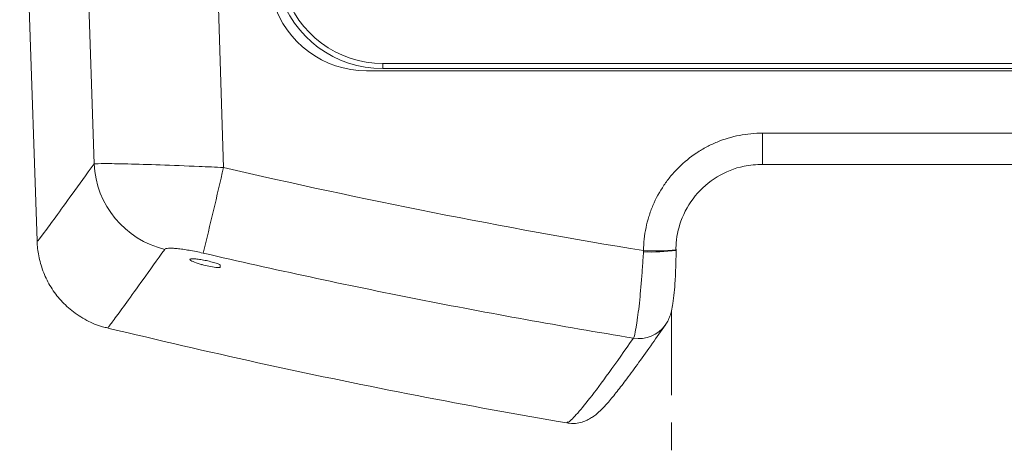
# Model space of a CAD drawing. Header units: millimetres. Extents: x 0 to 594, y 0 to 420.
# Tile 56 of 71: x 272 to 317, y 331 to 351. Entities that reach past the tile are written whole.
import ezdxf

# ---------------------------------------------------------------- set-up
doc = ezdxf.new("R2010")
doc.units = ezdxf.units.MM
doc.linetypes.add('CENTER', pattern=[10.16, 6.35, -1.27, 1.27, -1.27])

msp = doc.modelspace()

# ---------------------------------------------------------------- linework, layer by layer
at = {"color": 7, "linetype": 'Continuous', "lineweight": 15}
for p, q in [((271.8453, 363.75856), (272.6544, 340.58894)), ((412.58297, 348.56312), (288.64707, 348.56312)), ((287.89601, 348.46282), (413.28388, 348.46282)), ((306.2185, 344.12725), (394.96139, 344.12725)), ((302.21045, 340.18582), (302.21768, 340.18063)), ((281.12029, 339.36942), (280.92856, 339.36942)), ((281.12029, 339.36942), (281.12031, 339.40119))]:
    msp.add_line(p, q, dxfattribs=at)
at = {"color": 8, "linetype": 'Continuous', "lineweight": 0}
for p, q in [((288.64707, 348.80511), (412.58297, 348.80511)), ((306.2185, 345.57925), (394.96139, 345.57925))]:
    msp.add_line(p, q, dxfattribs=at)
at = {"color": 7, "linetype": 'CENTER', "lineweight": 15}
msp.add_line((302.01031, 323.29501), (302.01031, 337.38101), dxfattribs=at)
at = {"color": 8, "linetype": 'Continuous', "lineweight": 0, "flags": 128}
for points in [[(275.28415, 344.1567), (275.00574, 352.9406), (274.66304, 363.75856)], [(280.73836, 360.95037), (280.99453, 352.87228), (281.2764, 343.98784)], [(288.64707, 348.56312), (288.64707, 348.56772), (288.64706, 348.58137), (288.64707, 348.60356), (288.64707, 348.63348), (288.64707, 348.67004), (288.64707, 348.71188), (288.64706, 348.75746), (288.64707, 348.80511)], [(306.2185, 344.12725), (306.2185, 344.1349), (306.2185, 344.19708), (306.2185, 344.31934), (306.2185, 344.49658), (306.2185, 344.72135), (306.2185, 344.98425), (306.2185, 345.27425), (306.2185, 345.57925)]]:
    msp.add_lwpolyline(points, dxfattribs=at)
at = {"color": 7, "linetype": 'Continuous', "lineweight": 15, "flags": 128}
msp.add_lwpolyline([(280.28599, 339.49488), (280.28419, 339.49242), (280.28279, 339.49076), (280.28178, 339.48988), (280.28116, 339.48978), (280.28093, 339.49048), (280.28111, 339.49196), (280.28167, 339.49424), (280.28262, 339.4973)], dxfattribs=at)
at = {"color": 7, "linetype": 'Continuous', "lineweight": 15}
for centre, radius, start, end in [((288.64707, 353.57811), 5.015, 197, 269.999999), ((288.64707, 353.57811), 5.015, 197, 270), ((287.896, 352.97631), 4.5135, 197, 269.999999), ((281.38294, 343.34751), 4.012, 248.795148, 254.061991), ((281.38033, 343.34681), 4.00296, 254.084282, 263.519854), ((284.02658, 339.57619), 2.91364, 181.55151, 184.069344), ((281.11299, 339.4591), 0.03821, 85.087692, 88.466527)]:
    msp.add_arc(centre, radius, start, end, dxfattribs=at)
at = {"color": 8, "linetype": 'Continuous', "lineweight": 0}
for centre, radius, start, end in [((288.64707, 353.56936), 4.76425, 197, 269.999999), ((279.57295, 344.37204), 4.29421, 182.874434, 256.284808), ((108.18317, 383.26419), 177.49338, 345.901443, 347.2155714), ((301.14588, 347.68205), 7.60335, 266.714246, 278.102275), ((301.20931, 350.2339), 10.10371, 267.185799, 275.727722), ((300.5073, 337.55442), 1.48213, 259.896682, 324.742593)]:
    msp.add_arc(centre, radius, start, end, dxfattribs=at)
for points, knots in [([(300.71325, 340.14237), (300.71667, 340.5031), (300.75514, 340.85754), (300.86343, 341.38011), (300.90802, 341.55278), (301.01459, 341.89499), (301.07689, 342.06506), (301.28617, 342.55967), (301.45615, 342.87215), (301.75638, 343.31526), (301.86436, 343.45902), (302.09478, 343.73605), (302.2159, 343.8678), (302.59641, 344.24341), (302.87278, 344.46781), (303.32205, 344.76468), (303.47782, 344.85692), (303.79424, 345.024), (304.11718, 345.17484), (304.4529, 345.29375), (304.79509, 345.39656), (304.97007, 345.44003), (305.50032, 345.54443), (305.85755, 345.57925), (306.2185, 345.57925)], [0, 0, 0, 0, 0.125, 0.125, 0.1875, 0.1875, 0.25, 0.25, 0.375, 0.375, 0.4375, 0.4375, 0.5, 0.5, 0.625, 0.625, 0.6875, 0.6875, 0.75, 0.8125, 0.8125, 0.875, 0.875, 1, 1, 1, 1]), ([(272.68254, 340.58993), (272.68193, 340.58603), (272.68037, 340.57611), (272.95312, 340.94168), (273.47448, 341.65267), (274.22932, 342.69158), (274.93261, 343.66842), (275.28415, 344.1567)], [0, 0, 0, 0, 0.1391047, 0.35426736, 0.5695518, 0.78483672, 1, 1, 1, 1]), ([(275.28415, 344.1567), (275.40634, 344.16346), (275.65151, 344.17702), (276.76889, 344.15758), (278.3005, 344.11071), (279.88657, 344.0497), (280.90101, 344.00455), (281.2764, 343.98784)], [0, 0, 0, 0, 0.21886435, 0.43913026, 0.65582513, 0.87263957, 1, 1, 1, 1]), ([(278.55482, 340.20027), (278.20738, 339.71508), (277.5123, 338.74445), (276.76059, 337.70405), (276.23497, 336.983), (275.94829, 336.59599), (275.94245, 336.59575), (275.94005, 336.59565)], [0, 0, 0, 0, 0.21292378, 0.42596482, 0.63900536, 0.8519285, 1, 1, 1, 1]), ([(280.33011, 340.02847), (280.11358, 340.07862), (279.89644, 340.12307), (279.59193, 340.17653), (279.49248, 340.1924), (279.30439, 340.21903), (279.21642, 340.22972), (279.05267, 340.24585), (278.97642, 340.25126), (278.84269, 340.25619), (278.78442, 340.25583), (278.68525, 340.24937), (278.64488, 340.24322), (278.58498, 340.22572), (278.56487, 340.21433), (278.55482, 340.20027)], [0, 0, 0, 0, 0.25, 0.25, 0.375, 0.375, 0.5, 0.5, 0.625, 0.625, 0.75, 0.75, 0.875, 0.875, 1, 1, 1, 1]), ([(300.2473, 336.09527), (296.90732, 336.64239), (293.57607, 337.244), (286.93617, 338.55524), (283.6275, 339.26485), (280.33011, 340.02847)], [0, 0, 0, 0, 0.5, 0.5, 1, 1, 1, 1]), ([(300.2473, 336.09527), (300.28246, 336.16351), (300.32063, 336.31257), (300.37201, 336.59904), (300.38244, 336.66136), (300.40326, 336.79379), (300.4137, 336.86416), (300.44508, 337.08756), (300.46611, 337.25278), (300.50835, 337.61693), (300.5291, 337.81203), (300.56942, 338.22278), (300.58906, 338.43912), (300.62727, 338.89454), (300.64535, 339.12798), (300.67932, 339.6028), (300.69525, 339.84468), (300.71009, 340.0912)], [0, 0, 0, 0, 0.25, 0.25, 0.3125, 0.3125, 0.375, 0.375, 0.5, 0.5, 0.625, 0.625, 0.75, 0.75, 0.875, 0.875, 1, 1, 1, 1]), ([(297.1712, 332.22937), (297.18371, 332.21418), (297.22726, 332.16132), (297.56642, 332.50021), (298.19093, 333.25306), (299.06393, 334.41512), (299.85293, 335.53535), (300.2473, 336.09527)], [0, 0, 0, 0, 0.09150672, 0.31855485, 0.54575276, 0.77295117, 1, 1, 1, 1])]:
    msp.add_open_spline(points, degree=3, knots=knots, dxfattribs=at)
for points in [[(281.2764, 343.98784), (287.71451, 342.49685), (294.19347, 341.21507), (300.71325, 340.14237)], [(300.71009, 340.0912), (300.71111, 340.10825), (300.71217, 340.12531), (300.71325, 340.14237)]]:
    msp.add_open_spline(points, degree=3, dxfattribs=at)
at = {"color": 7, "linetype": 'Continuous', "lineweight": 15}
for points, knots in [([(306.2185, 344.13542), (305.93098, 344.11832), (305.1958, 344.0746), (304.07652, 343.61447), (303.04552, 342.72394), (302.40138, 341.58208), (302.22068, 340.68962), (302.21158, 340.24147), (302.21045, 340.18582)], [0, 0, 0, 0, 0.13835701, 0.35376674, 0.56868221, 0.78407449, 0.97318908, 1, 1, 1, 1]), ([(272.65561, 340.59108), (272.65538, 340.58599), (272.64513, 340.35883), (272.71958, 339.88643), (272.90334, 339.19454), (273.22925, 338.5169), (273.67735, 337.89352), (274.2516, 337.3389), (274.9252, 336.90901), (275.5045, 336.65044), (275.84672, 336.58436), (275.93414, 336.56748)], [0, 0, 0, 0, 0.00279231, 0.12454431, 0.25379453, 0.38808967, 0.52523525, 0.66380443, 0.81317877, 0.95227013, 1, 1, 1, 1]), ([(301.71341, 336.70224), (301.75504, 336.76325), (301.85251, 336.9061), (301.94198, 337.13421), (302.0185, 337.39367), (302.08064, 337.72523), (302.13524, 338.17556), (302.17946, 338.76069), (302.20695, 339.4139), (302.21823, 339.9169), (302.21714, 340.18221), (302.21701, 340.21424)], [0, 0, 0, 0, 0.05478251, 0.12827144, 0.21412445, 0.33936196, 0.50310237, 0.6581275, 0.82051233, 0.97833566, 1, 1, 1, 1]), ([(302.21746, 340.14417), (302.21747, 340.1537), (302.21748, 340.1658), (302.21769, 340.17792), (302.21774, 340.18048)], [0, 0, 0, 0, 0.78847249, 1, 1, 1, 1]), ([(281.11626, 339.49717), (281.07522, 339.5126), (280.97198, 339.55141), (280.75487, 339.61604), (280.48678, 339.68176), (280.22043, 339.73355), (279.98736, 339.7653), (279.81389, 339.77345), (279.71884, 339.75712), (279.71563, 339.71795), (279.78702, 339.66625), (279.88917, 339.6259), (279.9327, 339.6087)], [0, 0, 0, 0, 0.0701687, 0.17652191, 0.28299837, 0.38954993, 0.49608613, 0.60252527, 0.7088335, 0.81502807, 0.92117969, 1, 1, 1, 1]), ([(281.11401, 339.49764), (281.11506, 339.48146), (281.11612, 339.4653), (281.11821, 339.43318), (281.11926, 339.41716), (281.12031, 339.4012)], [0, 0, 0, 0, 0.5, 0.5, 1, 1, 1, 1]), ([(297.16111, 332.18362), (297.20236, 332.17289), (297.39088, 332.12382), (297.66758, 332.1651), (297.95813, 332.23346), (298.18644, 332.33989), (298.38314, 332.45994), (298.57193, 332.60725), (298.80055, 332.82035), (299.08762, 333.13475), (299.47249, 333.60323), (299.93909, 334.20986), (300.48392, 334.94994), (301.07739, 335.77881), (301.5237, 336.41973), (301.72828, 336.71352)], [0, 0, 0, 0, 0.006227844, 0.028461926, 0.052259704, 0.080182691, 0.115494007, 0.163301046, 0.233771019, 0.356500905, 0.490464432, 0.618816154, 0.75466149, 0.887542, 1, 1, 1, 1]), ([(275.93112, 336.55696), (278.24031, 336.0122), (282.84664, 334.92552), (289.79619, 333.50467), (294.56894, 332.61184), (297.02979, 332.20109), (297.16276, 332.17889)], [0, 0, 0, 0, 0.328255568, 0.654801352, 0.981346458, 1, 1, 1, 1])]:
    msp.add_open_spline(points, degree=3, knots=knots, dxfattribs=at)

doc.saveas('drawing.dxf')
